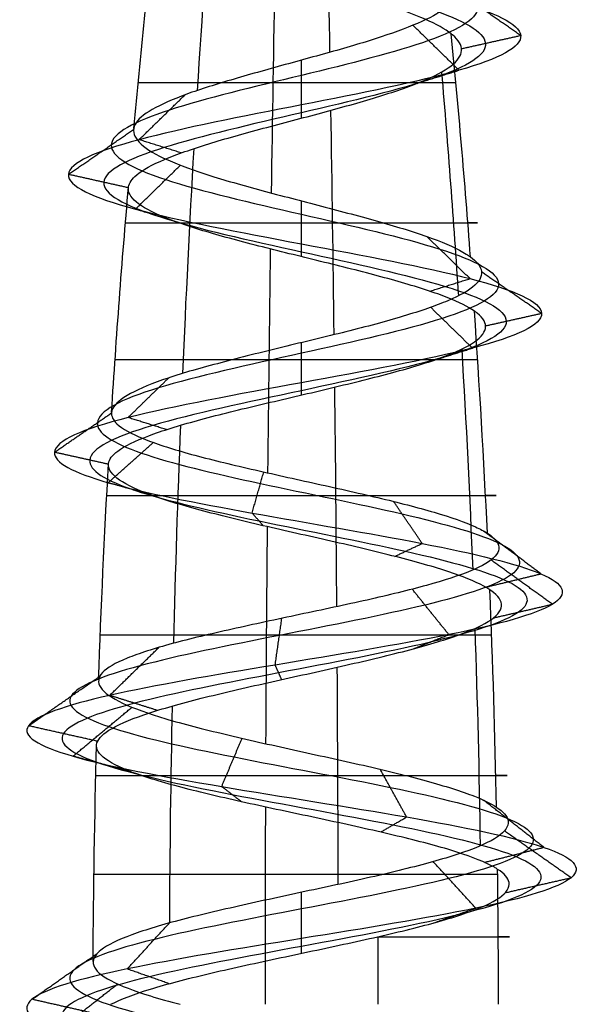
# Model space of a CAD drawing. Header units: millimetres. Extents: x -206 to 214, y -182 to 189.
# Tile 39 of 256: x -145 to -139, y 167 to 178. Entities that reach past the tile are written whole.
import ezdxf

# ---------------------------------------------------------------- set-up
doc = ezdxf.new("R2010")
doc.units = ezdxf.units.MM
doc.layers.add('Screw', color=7, linetype='Continuous', true_color=0xffffff)

msp = doc.modelspace()

# ---------------------------------------------------------------- linework, layer by layer
at = {"layer": 'Screw', "color": 7, "true_color": 0xffffff, "extrusion": (-0.984564, 2.08383e-13, -0.175023)}
for start, end in [(262.86319, 264.21696), (264.57026, 265.9361), (266.25486, 267.5883), (267.95542, 269.27354)]:
    msp.add_arc((-167.315, 1135.905, -39.758), 104.311, start, end, dxfattribs=at)
at = {"layer": 'Screw', "color": 7, "true_color": 0xffffff, "extrusion": (-0.772512, 3.28448e-13, 0.635)}
for start, end in [(263.10315, 264.44953), (264.80338, 266.17132), (266.48641, 267.81005), (268.19077, 269.50675)]:
    msp.add_arc((-167.315, 803.703, 760.359), 104.311, start, end, dxfattribs=at)
at = {"layer": 'Screw', "color": 7, "true_color": 0xffffff, "extrusion": (0.018848, -3.04394e-14, -0.999822)}
msp.add_arc((167.315, -20.459, -1027.386), 104.311, 275.31878, 276.65673, dxfattribs=at)
at = {"layer": 'Screw', "color": 7, "true_color": 0xffffff, "extrusion": (0.984564, -2.08383e-13, 0.175023)}
for start, end in [(83.72372, 85.07324), (85.41427, 86.77492), (87.10163, 88.41883), (88.80357, 90)]:
    msp.add_arc((167.315, 931.885, 39.758), 104.311, start, end, dxfattribs=at)
at = {"layer": 'Screw', "color": 7, "true_color": 0xffffff, "extrusion": (-0.326888, -5.10009e-14, 0.945063)}
msp.add_arc((-167.315, 98.995, 1014.947), 104.311, 94.53679, 95.89562, dxfattribs=at)
at = {"layer": 'Screw', "color": 7, "true_color": 0xffffff, "extrusion": (-0.506335, 1.06506e-13, -0.862337)}
for start, end in [(264.33726, 265.70006), (266.02345, 267.36559), (267.7204, 269.03965)]:
    msp.add_arc((-167.315, 743.239, -812.001), 104.311, start, end, dxfattribs=at)
at = {"layer": 'Screw', "color": 7, "true_color": 0xffffff, "extrusion": (0, -1, 0)}
for centre, radius, start, end in [((-141.811, 1024.895, -177.488), 1.804, 19.08, 181.08), ((-141.811, 1024.895, -175.943), 1.943, 181.08, 19.08), ((-141.811, 1024.895, -174.429), 2.058, 19.08, 181.08), ((-141.811, 1024.895, -172.934), 2.15, 181.08, 19.08), ((-141.811, 1024.895, -171.389), 2.221, 19.08, 181.08), ((-141.811, 1024.895, -169.84), 2.27, 181.08, 19.08), ((-141.811, 1024.895, -168.747), 2.291, 19.08, 181.08), ((-141.811, 1024.895, -168.06), 2.298, 291.4094, 19.08)]:
    msp.add_arc(centre, radius, start, end, dxfattribs=at)
at = {"layer": 'Screw', "color": 7, "true_color": 0xffffff, "extrusion": (0.018848, -3.04401e-14, -0.999822)}
msp.add_arc((167.315, -20.459, -1027.386), 104.311, 273.59401, 274.96333, dxfattribs=at)
at = {"layer": 'Screw', "color": 7, "true_color": 0xffffff, "extrusion": (-0.326888, -5.09853e-14, 0.945063)}
msp.add_arc((-167.315, 98.995, 1014.947), 104.311, 92.85813, 94.20781, dxfattribs=at)
at = {"layer": 'Screw', "color": 7, "true_color": 0xffffff, "extrusion": (0.018848, -3.04408e-14, -0.999822)}
msp.add_arc((167.315, -20.459, -1027.386), 104.311, 271.96827, 273.2819, dxfattribs=at)
at = {"layer": 'Screw', "color": 7, "true_color": 0xffffff, "extrusion": (-0.326888, -5.0987e-14, 0.945063)}
msp.add_arc((-167.315, 98.995, 1014.947), 104.311, 91.19538, 92.51438, dxfattribs=at)
at = {"layer": 'Screw', "color": 7, "true_color": 0xffffff, "extrusion": (0.018848, -3.04411e-14, -0.999822)}
msp.add_arc((167.315, -20.459, -1027.386), 104.311, 270.26021, 271.57383, dxfattribs=at)
at = {"layer": 'Screw', "color": 7, "true_color": 0xffffff, "extrusion": (-0.326888, -5.09887e-14, 0.945063)}
msp.add_arc((-167.315, 98.995, 1014.947), 104.311, 90, 90.81872, dxfattribs=at)
at = {"layer": 'Screw', "color": 7, "true_color": 0xffffff, "extrusion": (-0.930504, 1.80034e-13, -0.366281)}
msp.add_arc((-167.315, 1107.621, -243.444), 104.311, 269.59028, 270, dxfattribs=at)
at = {"layer": 'Screw', "color": 7, "true_color": 0xffffff}
for points, knots in [([(-143.31, 182.614, 1024.895), (-143.326, 182.486, 1025.287), (-143.212, 182.358, 1025.705), (-142.667, 182.102, 1026.341), (-142.254, 181.975, 1026.554), (-141.369, 181.719, 1026.618), (-140.901, 181.591, 1026.466), (-140.195, 181.335, 1025.85), (-139.961, 181.208, 1025.388), (-139.897, 180.952, 1024.402), (-140.069, 180.824, 1023.885), (-140.756, 180.568, 1023.107), (-141.268, 180.441, 1022.852), (-142.354, 180.185, 1022.788), (-142.922, 180.057, 1022.981), (-143.77, 179.801, 1023.739), (-144.055, 179.674, 1024.302), (-144.1, 179.418, 1025.488), (-143.858, 179.29, 1026.089), (-143.023, 179.034, 1026.96), (-142.425, 178.907, 1027.225), (-141.198, 178.651, 1027.25), (-140.577, 178.523, 1027.01), (-139.678, 178.267, 1026.147), (-139.405, 178.14, 1025.528), (-139.379, 177.884, 1024.261), (-139.627, 177.756, 1023.621), (-140.519, 177.5, 1022.693), (-141.158, 177.373, 1022.411), (-142.465, 177.117, 1022.386), (-143.125, 176.989, 1022.642), (-144.082, 176.733, 1023.563), (-144.375, 176.606, 1024.221), (-144.394, 176.35, 1025.568), (-144.12, 176.222, 1026.243), (-143.169, 175.967, 1027.212), (-142.495, 175.839, 1027.5), (-141.128, 175.583, 1027.513), (-140.443, 175.455, 1027.237), (-139.46, 175.2, 1026.272), (-139.168, 175.072, 1025.588), (-139.155, 174.816, 1024.201), (-139.435, 174.688, 1023.506), (-140.414, 174.433, 1022.509), (-141.108, 174.305, 1022.213), (-142.515, 174.049, 1022.2), (-143.22, 173.921, 1022.484), (-144.231, 173.666, 1023.477), (-144.528, 173.538, 1024.181), (-144.546, 173.298, 1025.519), (-144.337, 173.186, 1026.15), (-143.552, 172.962, 1027.141), (-142.982, 172.851, 1027.499), (-141.731, 172.627, 1027.77), (-141.055, 172.515, 1027.683), (-139.902, 172.291, 1027.093), (-139.43, 172.179, 1026.591), (-138.907, 171.956, 1025.388), (-138.86, 171.844, 1024.692), (-139.224, 171.62, 1023.417), (-139.633, 171.508, 1022.842), (-140.736, 171.285, 1022.079), (-141.425, 171.173, 1021.892), (-142.778, 170.949, 1022.003), (-143.436, 170.837, 1022.3), (-144.422, 170.614, 1023.254), (-144.746, 170.502, 1023.909), (-144.904, 170.278, 1025.287), (-144.719, 170.166, 1026.002), (-143.947, 169.942, 1027.158), (-143.357, 169.831, 1027.596), (-142.027, 169.607, 1027.999), (-141.293, 169.495, 1027.963), (-140.009, 169.271, 1027.431), (-139.464, 169.159, 1026.937), (-138.809, 168.936, 1025.712), (-138.701, 168.824, 1024.985), (-138.972, 168.6, 1023.622), (-139.35, 168.488, 1022.991), (-140.424, 168.265, 1022.109), (-141.117, 168.153, 1021.862), (-142.506, 167.929, 1021.862), (-143.198, 167.817, 1022.109), (-144.273, 167.594, 1022.991), (-144.651, 167.482, 1023.622), (-144.922, 167.258, 1024.985), (-144.814, 167.146, 1025.712), (-144.159, 166.922, 1026.937), (-143.614, 166.811, 1027.431), (-142.33, 166.587, 1027.963), (-141.596, 166.475, 1027.999), (-140.266, 166.251, 1027.596), (-139.675, 166.139, 1027.158), (-138.903, 165.916, 1026.002), (-138.725, 165.804, 1025.289), (-138.861, 165.58, 1023.906), (-139.175, 165.468, 1023.241), (-140.158, 165.245, 1022.259), (-140.823, 165.133, 1021.944), (-142.205, 164.909, 1021.808), (-142.919, 164.797, 1021.987), (-144.074, 164.574, 1022.759), (-144.512, 164.462, 1023.349), (-144.916, 164.238, 1024.679), (-144.879, 164.126, 1025.414), (-144.348, 163.902, 1026.697), (-143.854, 163.791, 1027.242), (-142.628, 163.567, 1027.897), (-141.901, 163.455, 1028.005), (-140.538, 163.231, 1027.734), (-139.907, 163.119, 1027.356), (-139.026, 162.896, 1026.282), (-138.778, 162.784, 1025.59), (-138.778, 162.56, 1024.2), (-139.026, 162.448, 1023.508), (-139.907, 162.225, 1022.434), (-140.538, 162.113, 1022.055), (-141.901, 161.889, 1021.784), (-142.628, 161.777, 1021.892), (-143.854, 161.553, 1022.547), (-144.348, 161.442, 1023.092), (-144.879, 161.218, 1024.376), (-144.916, 161.106, 1025.11), (-144.512, 160.882, 1026.44), (-144.074, 160.771, 1027.031), (-142.919, 160.547, 1027.803), (-142.205, 160.435, 1027.981), (-140.823, 160.211, 1027.845), (-140.158, 160.099, 1027.531), (-139.175, 159.876, 1026.548), (-138.861, 159.764, 1025.884), (-138.725, 159.54, 1024.501), (-138.903, 159.428, 1023.787), (-139.675, 159.205, 1022.632), (-140.266, 159.093, 1022.194), (-141.596, 158.869, 1021.791), (-142.33, 158.757, 1021.827), (-143.614, 158.533, 1022.358), (-144.159, 158.422, 1022.852), (-144.814, 158.198, 1024.078), (-144.922, 158.086, 1024.805), (-144.651, 157.862, 1026.168), (-144.273, 157.75, 1026.799), (-143.198, 157.527, 1027.68), (-142.506, 157.415, 1027.928), (-141.117, 157.191, 1027.928), (-140.424, 157.079, 1027.68), (-139.35, 156.856, 1026.799), (-138.972, 156.744, 1026.168), (-138.701, 156.52, 1024.805), (-138.809, 156.408, 1024.078), (-139.464, 156.185, 1022.852), (-140.009, 156.073, 1022.358), (-141.293, 155.849, 1021.827), (-142.027, 155.737, 1021.791), (-143.357, 155.513, 1022.194), (-143.947, 155.402, 1022.632), (-144.719, 155.178, 1023.787), (-144.898, 155.066, 1024.501), (-144.762, 154.842, 1025.884), (-144.447, 154.73, 1026.548), (-143.465, 154.507, 1027.531), (-142.8, 154.395, 1027.845), (-141.417, 154.171, 1027.981), (-140.704, 154.059, 1027.803), (-139.548, 153.836, 1027.031), (-139.11, 153.724, 1026.44), (-138.707, 153.5, 1025.11), (-138.743, 153.388, 1024.376), (-139.275, 153.165, 1023.092), (-139.769, 153.053, 1022.547), (-140.994, 152.829, 1021.892), (-141.722, 152.717, 1021.784), (-143.085, 152.493, 1022.055), (-143.715, 152.382, 1022.434), (-144.597, 152.158, 1023.508), (-144.844, 152.046, 1024.199), (-144.844, 151.934, 1024.895)], [0.0909091, 0.0909091, 0.0909091, 0.0909091, 0.1022727, 0.1022727, 0.1136364, 0.1136364, 0.125, 0.125, 0.1363636, 0.1363636, 0.1477273, 0.1477273, 0.1590909, 0.1590909, 0.1704545, 0.1704545, 0.1818182, 0.1818182, 0.1931818, 0.1931818, 0.2045455, 0.2045455, 0.2159091, 0.2159091, 0.2272727, 0.2272727, 0.2386364, 0.2386364, 0.25, 0.25, 0.2613636, 0.2613636, 0.2727273, 0.2727273, 0.2840909, 0.2840909, 0.2954545, 0.2954545, 0.3068182, 0.3068182, 0.3181818, 0.3181818, 0.3295455, 0.3295455, 0.3409091, 0.3409091, 0.3522727, 0.3522727, 0.3636364, 0.3636364, 0.3735795, 0.3735795, 0.3835227, 0.3835227, 0.3934659, 0.3934659, 0.4034091, 0.4034091, 0.4133523, 0.4133523, 0.4232955, 0.4232955, 0.4332386, 0.4332386, 0.4431818, 0.4431818, 0.453125, 0.453125, 0.4630682, 0.4630682, 0.4730114, 0.4730114, 0.4829545, 0.4829545, 0.4928977, 0.4928977, 0.5028409, 0.5028409, 0.5127841, 0.5127841, 0.5227273, 0.5227273, 0.5326705, 0.5326705, 0.5426136, 0.5426136, 0.5525568, 0.5525568, 0.5625, 0.5625, 0.5724432, 0.5724432, 0.5823864, 0.5823864, 0.5923295, 0.5923295, 0.6022727, 0.6022727, 0.6122159, 0.6122159, 0.6221591, 0.6221591, 0.6321023, 0.6321023, 0.6420455, 0.6420455, 0.6519886, 0.6519886, 0.6619318, 0.6619318, 0.671875, 0.671875, 0.6818182, 0.6818182, 0.6917614, 0.6917614, 0.7017045, 0.7017045, 0.7116477, 0.7116477, 0.7215909, 0.7215909, 0.7315341, 0.7315341, 0.7414773, 0.7414773, 0.7514205, 0.7514205, 0.7613636, 0.7613636, 0.7713068, 0.7713068, 0.78125, 0.78125, 0.7911932, 0.7911932, 0.8011364, 0.8011364, 0.8110795, 0.8110795, 0.8210227, 0.8210227, 0.8309659, 0.8309659, 0.8409091, 0.8409091, 0.8508523, 0.8508523, 0.8607955, 0.8607955, 0.8707386, 0.8707386, 0.8806818, 0.8806818, 0.890625, 0.890625, 0.9005682, 0.9005682, 0.9105114, 0.9105114, 0.9204545, 0.9204545, 0.9303977, 0.9303977, 0.9403409, 0.9403409, 0.9502841, 0.9502841, 0.9602273, 0.9602273, 0.9701705, 0.9701705, 0.9801136, 0.9801136, 0.9900568, 0.9900568, 1, 1, 1, 1]), ([(-141.316, 181.977, 1026.059), (-141.161, 181.915, 1026.01), (-141.012, 181.852, 1025.931), (-140.617, 181.662, 1025.603), (-140.434, 181.534, 1025.264), (-140.37, 181.279, 1024.526), (-140.491, 181.151, 1024.132), (-141.003, 180.895, 1023.529), (-141.392, 180.767, 1023.326), (-142.23, 180.512, 1023.262), (-142.674, 180.384, 1023.403), (-143.348, 180.128, 1023.987), (-143.582, 180, 1024.425), (-143.626, 179.745, 1025.364), (-143.436, 179.617, 1025.842), (-142.776, 179.361, 1026.538), (-142.301, 179.233, 1026.751), (-141.322, 178.978, 1026.777), (-140.825, 178.85, 1026.588), (-140.1, 178.594, 1025.9), (-139.878, 178.466, 1025.404), (-139.852, 178.211, 1024.385), (-140.05, 178.083, 1023.868), (-140.766, 177.827, 1023.115), (-141.282, 177.699, 1022.885), (-142.341, 177.444, 1022.859), (-142.878, 177.316, 1023.065), (-143.659, 177.06, 1023.81), (-143.901, 176.932, 1024.345), (-143.92, 176.677, 1025.444), (-143.697, 176.549, 1025.996), (-142.922, 176.293, 1026.79), (-142.371, 176.165, 1027.026), (-141.252, 175.91, 1027.039), (-140.69, 175.782, 1026.815), (-139.882, 175.526, 1026.025), (-139.642, 175.398, 1025.465), (-139.629, 175.143, 1024.325), (-139.857, 175.015, 1023.753), (-140.661, 174.759, 1022.932), (-141.232, 174.631, 1022.687), (-142.391, 174.376, 1022.674), (-142.973, 174.248, 1022.906), (-143.809, 173.992, 1023.724), (-144.055, 173.864, 1024.305), (-144.073, 173.625, 1025.411), (-143.902, 173.513, 1025.933), (-143.255, 173.289, 1026.757), (-142.783, 173.177, 1027.056), (-141.745, 172.954, 1027.285), (-141.183, 172.842, 1027.215), (-140.221, 172.618, 1026.726), (-139.826, 172.506, 1026.309), (-139.386, 172.282, 1025.307), (-139.345, 172.171, 1024.726), (-139.645, 171.947, 1023.658), (-139.987, 171.835, 1023.176), (-140.909, 171.611, 1022.533), (-141.487, 171.499, 1022.374), (-142.623, 171.276, 1022.464), (-143.178, 171.164, 1022.711), (-144.01, 170.94, 1023.512), (-144.285, 170.828, 1024.063), (-144.422, 170.605, 1025.226), (-144.265, 170.493, 1025.829), (-143.614, 170.269, 1026.804), (-143.115, 170.157, 1027.174), (-141.993, 169.934, 1027.514), (-141.374, 169.822, 1027.484), (-140.29, 169.598, 1027.035), (-139.83, 169.486, 1026.619), (-139.277, 169.262, 1025.584), (-139.186, 169.151, 1024.971), (-139.415, 168.927, 1023.82), (-139.734, 168.815, 1023.288), (-140.641, 168.591, 1022.544), (-141.225, 168.479, 1022.335), (-142.398, 168.256, 1022.335), (-142.982, 168.144, 1022.544), (-143.888, 167.92, 1023.288), (-144.207, 167.808, 1023.82), (-144.436, 167.585, 1024.971), (-144.345, 167.473, 1025.584), (-143.792, 167.249, 1026.619), (-143.333, 167.137, 1027.035), (-142.249, 166.914, 1027.484), (-141.629, 166.802, 1027.514), (-140.507, 166.578, 1027.174), (-140.009, 166.466, 1026.804), (-139.357, 166.242, 1025.829), (-139.207, 166.131, 1025.227), (-139.321, 165.907, 1024.06), (-139.587, 165.795, 1023.499), (-140.416, 165.571, 1022.67), (-140.977, 165.459, 1022.405), (-142.144, 165.236, 1022.29), (-142.746, 165.124, 1022.441), (-143.721, 164.9, 1023.092), (-144.091, 164.788, 1023.591), (-144.431, 164.565, 1024.713), (-144.401, 164.453, 1025.333), (-143.952, 164.229, 1026.416), (-143.535, 164.117, 1026.876), (-142.501, 163.894, 1027.429), (-141.887, 163.782, 1027.52), (-140.737, 163.558, 1027.291), (-140.205, 163.446, 1026.972), (-139.461, 163.222, 1026.065), (-139.252, 163.111, 1025.481), (-139.252, 162.887, 1024.308), (-139.461, 162.775, 1023.724), (-140.205, 162.551, 1022.818), (-140.737, 162.439, 1022.499), (-141.887, 162.216, 1022.27), (-142.501, 162.104, 1022.361), (-143.535, 161.88, 1022.914), (-143.952, 161.768, 1023.374), (-144.401, 161.545, 1024.457), (-144.431, 161.433, 1025.077), (-144.091, 161.209, 1026.199), (-143.721, 161.097, 1026.697), (-142.746, 160.873, 1027.349), (-142.144, 160.762, 1027.5), (-140.977, 160.538, 1027.385), (-140.416, 160.426, 1027.119), (-139.587, 160.202, 1026.29), (-139.321, 160.091, 1025.729), (-139.207, 159.867, 1024.562), (-139.357, 159.755, 1023.96), (-140.009, 159.531, 1022.985), (-140.507, 159.419, 1022.616), (-141.629, 159.196, 1022.275), (-142.249, 159.084, 1022.306), (-143.333, 158.86, 1022.754), (-143.792, 158.748, 1023.171), (-144.345, 158.525, 1024.205), (-144.436, 158.413, 1024.819), (-144.207, 158.189, 1025.969), (-143.888, 158.077, 1026.501), (-142.982, 157.853, 1027.245), (-142.398, 157.742, 1027.454), (-141.225, 157.518, 1027.454), (-140.641, 157.406, 1027.245), (-139.734, 157.182, 1026.501), (-139.415, 157.07, 1025.969), (-139.186, 156.847, 1024.819), (-139.277, 156.735, 1024.205), (-139.83, 156.511, 1023.171), (-140.29, 156.399, 1022.754), (-141.374, 156.176, 1022.306), (-141.993, 156.064, 1022.275), (-143.115, 155.84, 1022.616), (-143.614, 155.728, 1022.985), (-144.265, 155.505, 1023.96), (-144.416, 155.393, 1024.562), (-144.301, 155.169, 1025.729), (-144.036, 155.057, 1026.29), (-143.207, 154.833, 1027.119), (-142.646, 154.722, 1027.385), (-141.479, 154.498, 1027.5), (-140.877, 154.386, 1027.349), (-139.902, 154.162, 1026.697), (-139.532, 154.05, 1026.199), (-139.192, 153.827, 1025.077), (-139.222, 153.715, 1024.457), (-139.671, 153.491, 1023.374), (-140.088, 153.379, 1022.914), (-141.122, 153.156, 1022.361), (-141.736, 153.044, 1022.27), (-142.886, 152.82, 1022.499), (-143.418, 152.708, 1022.818), (-144.162, 152.485, 1023.724), (-144.371, 152.373, 1024.308), (-144.371, 152.261, 1024.895)], [9.962929, 9.962929, 9.962929, 9.962929, 10.425509, 10.425509, 11.373282, 11.373282, 12.321056, 12.321056, 13.268829, 13.268829, 14.216603, 14.216603, 15.164377, 15.164377, 16.11215, 16.11215, 17.059924, 17.059924, 18.007697, 18.007697, 18.955471, 18.955471, 19.903244, 19.903244, 20.851018, 20.851018, 21.798791, 21.798791, 22.746565, 22.746565, 23.694338, 23.694338, 24.642112, 24.642112, 25.589885, 25.589885, 26.537659, 26.537659, 27.485432, 27.485432, 28.433206, 28.433206, 29.38098, 29.38098, 30.328753, 30.328753, 31.158055, 31.158055, 31.987357, 31.987357, 32.816659, 32.816659, 33.64596, 33.64596, 34.475262, 34.475262, 35.304564, 35.304564, 36.133866, 36.133866, 36.963168, 36.963168, 37.79247, 37.79247, 38.621772, 38.621772, 39.451073, 39.451073, 40.280375, 40.280375, 41.109677, 41.109677, 41.938979, 41.938979, 42.768281, 42.768281, 43.597583, 43.597583, 44.426884, 44.426884, 45.256186, 45.256186, 46.085488, 46.085488, 46.91479, 46.91479, 47.744092, 47.744092, 48.573394, 48.573394, 49.402695, 49.402695, 50.231997, 50.231997, 51.061299, 51.061299, 51.890601, 51.890601, 52.719903, 52.719903, 53.549205, 53.549205, 54.378507, 54.378507, 55.207808, 55.207808, 56.03711, 56.03711, 56.866412, 56.866412, 57.695714, 57.695714, 58.525016, 58.525016, 59.354318, 59.354318, 60.183619, 60.183619, 61.012921, 61.012921, 61.842223, 61.842223, 62.671525, 62.671525, 63.500827, 63.500827, 64.330129, 64.330129, 65.15943, 65.15943, 65.988732, 65.988732, 66.818034, 66.818034, 67.647336, 67.647336, 68.476638, 68.476638, 69.30594, 69.30594, 70.135242, 70.135242, 70.964543, 70.964543, 71.793845, 71.793845, 72.623147, 72.623147, 73.452449, 73.452449, 74.281751, 74.281751, 75.111053, 75.111053, 75.940354, 75.940354, 76.769656, 76.769656, 77.598958, 77.598958, 78.42826, 78.42826, 79.257562, 79.257562, 80.086864, 80.086864, 80.916165, 80.916165, 81.745467, 81.745467, 82.574769, 82.574769, 83.404071, 83.404071, 83.404071, 83.404071]), ([(-141.942, 181.81, 1026.177), (-141.899, 181.793, 1026.186), (-141.855, 181.777, 1026.192), (-141.471, 181.632, 1026.228), (-141.104, 181.504, 1026.119), (-140.542, 181.249, 1025.647), (-140.35, 181.121, 1025.286), (-140.286, 180.865, 1024.504), (-140.416, 180.737, 1024.088), (-140.959, 180.482, 1023.454), (-141.37, 180.354, 1023.242), (-142.252, 180.098, 1023.178), (-142.718, 179.97, 1023.328), (-143.423, 179.715, 1023.943), (-143.666, 179.587, 1024.403), (-143.71, 179.331, 1025.386), (-143.511, 179.203, 1025.885), (-142.82, 178.948, 1026.613), (-142.323, 178.82, 1026.836), (-141.3, 178.564, 1026.861), (-140.781, 178.436, 1026.663), (-140.025, 178.181, 1025.944), (-139.794, 178.053, 1025.426), (-139.768, 177.797, 1024.363), (-139.975, 177.669, 1023.824), (-140.723, 177.414, 1023.04), (-141.26, 177.286, 1022.801), (-142.363, 177.03, 1022.775), (-142.922, 176.902, 1022.99), (-143.734, 176.647, 1023.766), (-143.985, 176.519, 1024.323), (-144.004, 176.263, 1025.466), (-143.772, 176.135, 1026.04), (-142.966, 175.88, 1026.865), (-142.393, 175.752, 1027.11), (-141.23, 175.496, 1027.123), (-140.646, 175.368, 1026.89), (-139.807, 175.113, 1026.069), (-139.557, 174.985, 1025.487), (-139.545, 174.729, 1024.303), (-139.782, 174.601, 1023.709), (-140.617, 174.346, 1022.856), (-141.21, 174.218, 1022.603), (-142.413, 173.962, 1022.59), (-143.017, 173.835, 1022.831), (-143.884, 173.579, 1023.68), (-144.139, 173.451, 1024.283), (-144.157, 173.211, 1025.43), (-143.98, 173.099, 1025.972), (-143.308, 172.876, 1026.826), (-142.818, 172.764, 1027.134), (-141.742, 172.54, 1027.371), (-141.16, 172.428, 1027.298), (-140.164, 172.205, 1026.791), (-139.755, 172.093, 1026.359), (-139.301, 171.869, 1025.322), (-139.259, 171.757, 1024.72), (-139.57, 171.534, 1023.615), (-139.924, 171.422, 1023.117), (-140.878, 171.198, 1022.452), (-141.476, 171.086, 1022.289), (-142.651, 170.862, 1022.382), (-143.224, 170.751, 1022.638), (-144.084, 170.527, 1023.467), (-144.367, 170.415, 1024.036), (-144.508, 170.191, 1025.237), (-144.346, 170.079, 1025.86), (-143.673, 169.856, 1026.867), (-143.158, 169.744, 1027.249), (-141.999, 169.52, 1027.601), (-141.359, 169.408, 1027.569), (-140.24, 169.185, 1027.106), (-139.765, 169.073, 1026.675), (-139.194, 168.849, 1025.607), (-139.1, 168.737, 1024.973), (-139.336, 168.514, 1023.785), (-139.666, 168.402, 1023.235), (-140.602, 168.178, 1022.467), (-141.206, 168.066, 1022.251), (-142.417, 167.842, 1022.251), (-143.02, 167.731, 1022.467), (-143.957, 167.507, 1023.235), (-144.286, 167.395, 1023.785), (-144.522, 167.171, 1024.973), (-144.428, 167.059, 1025.607), (-143.857, 166.836, 1026.675), (-143.383, 166.724, 1027.106), (-142.264, 166.5, 1027.569), (-141.623, 166.388, 1027.601), (-140.464, 166.165, 1027.249), (-139.95, 166.053, 1026.867), (-139.277, 165.829, 1025.86), (-139.121, 165.717, 1025.238), (-139.24, 165.493, 1024.033), (-139.514, 165.382, 1023.454), (-140.37, 165.158, 1022.597), (-140.949, 165.046, 1022.323), (-142.155, 164.822, 1022.204), (-142.777, 164.711, 1022.36), (-143.784, 164.487, 1023.033), (-144.165, 164.375, 1023.548), (-144.517, 164.151, 1024.707), (-144.486, 164.039, 1025.347), (-144.022, 163.816, 1026.466), (-143.592, 163.704, 1026.941), (-142.523, 163.48, 1027.512), (-141.89, 163.368, 1027.606), (-140.702, 163.145, 1027.37), (-140.152, 163.033, 1027.04), (-139.383, 162.809, 1026.104), (-139.168, 162.697, 1025.5), (-139.168, 162.473, 1024.289), (-139.383, 162.362, 1023.686), (-140.152, 162.138, 1022.749), (-140.702, 162.026, 1022.42), (-141.89, 161.802, 1022.184), (-142.523, 161.69, 1022.278), (-143.592, 161.467, 1022.849), (-144.022, 161.355, 1023.324), (-144.486, 161.131, 1024.443), (-144.517, 161.019, 1025.083), (-144.165, 160.796, 1026.242), (-143.784, 160.684, 1026.757), (-142.777, 160.46, 1027.43), (-142.155, 160.348, 1027.585), (-140.949, 160.125, 1027.467), (-140.37, 160.013, 1027.192), (-139.514, 159.789, 1026.336), (-139.24, 159.677, 1025.757), (-139.121, 159.453, 1024.551), (-139.277, 159.342, 1023.93), (-139.95, 159.118, 1022.922), (-140.464, 159.006, 1022.541), (-141.623, 158.782, 1022.189), (-142.264, 158.67, 1022.221), (-143.383, 158.447, 1022.684), (-143.857, 158.335, 1023.114), (-144.428, 158.111, 1024.183), (-144.522, 157.999, 1024.817), (-144.286, 157.776, 1026.005), (-143.957, 157.664, 1026.554), (-143.02, 157.44, 1027.323), (-142.417, 157.328, 1027.539), (-141.206, 157.105, 1027.539), (-140.602, 156.993, 1027.323), (-139.666, 156.769, 1026.554), (-139.336, 156.657, 1026.005), (-139.1, 156.433, 1024.817), (-139.194, 156.322, 1024.183), (-139.765, 156.098, 1023.114), (-140.24, 155.986, 1022.684), (-141.359, 155.762, 1022.221), (-141.999, 155.65, 1022.189), (-143.158, 155.427, 1022.541), (-143.673, 155.315, 1022.922), (-144.346, 155.091, 1023.93), (-144.502, 154.979, 1024.551), (-144.383, 154.756, 1025.757), (-144.109, 154.644, 1026.336), (-143.253, 154.42, 1027.192), (-142.673, 154.308, 1027.467), (-141.468, 154.085, 1027.585), (-140.846, 153.973, 1027.43), (-139.839, 153.749, 1026.757), (-139.457, 153.637, 1026.242), (-139.106, 153.413, 1025.083), (-139.137, 153.302, 1024.443), (-139.601, 153.078, 1023.324), (-140.031, 152.966, 1022.849), (-141.099, 152.742, 1022.278), (-141.733, 152.63, 1022.184), (-142.921, 152.407, 1022.42), (-143.471, 152.295, 1022.749), (-144.239, 152.071, 1023.686), (-144.455, 151.959, 1024.288), (-144.455, 151.847, 1024.895)], [2.782471, 2.782471, 2.782471, 2.782471, 2.974275, 2.974275, 4.461413, 4.461413, 5.948551, 5.948551, 7.435688, 7.435688, 8.922826, 8.922826, 10.409964, 10.409964, 11.897102, 11.897102, 13.384239, 13.384239, 14.871377, 14.871377, 16.358515, 16.358515, 17.845652, 17.845652, 19.33279, 19.33279, 20.819928, 20.819928, 22.307065, 22.307065, 23.794203, 23.794203, 25.281341, 25.281341, 26.768478, 26.768478, 28.255616, 28.255616, 29.742754, 29.742754, 31.229892, 31.229892, 32.717029, 32.717029, 34.204167, 34.204167, 35.691305, 35.691305, 36.99255, 36.99255, 38.293796, 38.293796, 39.595041, 39.595041, 40.896287, 40.896287, 42.197532, 42.197532, 43.498777, 43.498777, 44.800023, 44.800023, 46.101268, 46.101268, 47.402514, 47.402514, 48.703759, 48.703759, 50.005005, 50.005005, 51.30625, 51.30625, 52.607496, 52.607496, 53.908741, 53.908741, 55.209987, 55.209987, 56.511232, 56.511232, 57.812478, 57.812478, 59.113723, 59.113723, 60.414969, 60.414969, 61.716214, 61.716214, 63.01746, 63.01746, 64.318705, 64.318705, 65.619951, 65.619951, 66.921196, 66.921196, 68.222442, 68.222442, 69.523687, 69.523687, 70.824933, 70.824933, 72.126178, 72.126178, 73.427423, 73.427423, 74.728669, 74.728669, 76.029914, 76.029914, 77.33116, 77.33116, 78.632405, 78.632405, 79.933651, 79.933651, 81.234896, 81.234896, 82.536142, 82.536142, 83.837387, 83.837387, 85.138633, 85.138633, 86.439878, 86.439878, 87.741124, 87.741124, 89.042369, 89.042369, 90.343615, 90.343615, 91.64486, 91.64486, 92.946106, 92.946106, 94.247351, 94.247351, 95.548597, 95.548597, 96.849842, 96.849842, 98.151088, 98.151088, 99.452333, 99.452333, 100.753579, 100.753579, 102.054824, 102.054824, 103.35607, 103.35607, 104.657315, 104.657315, 105.95856, 105.95856, 107.259806, 107.259806, 108.561051, 108.561051, 109.862297, 109.862297, 111.163542, 111.163542, 112.464788, 112.464788, 113.766033, 113.766033, 115.067279, 115.067279, 116.368524, 116.368524, 117.66977, 117.66977, 118.971015, 118.971015, 118.971015, 118.971015]), ([(-140.158, 178.029, 1025.467), (-140.226, 178.083, 1025.645), (-140.324, 178.137, 1025.815), (-140.575, 178.247, 1026.117), (-140.734, 178.305, 1026.252), (-141.083, 178.42, 1026.453), (-141.276, 178.478, 1026.523), (-141.669, 178.592, 1026.59), (-141.873, 178.65, 1026.589), (-142.26, 178.764, 1026.516), (-142.449, 178.822, 1026.445), (-142.783, 178.937, 1026.244), (-142.934, 178.995, 1026.113), (-143.175, 179.109, 1025.811), (-143.27, 179.167, 1025.637), (-143.39, 179.281, 1025.275), (-143.417, 179.339, 1025.082), (-143.41, 179.401, 1024.883), (-143.409, 179.404, 1024.874), (-143.409, 179.407, 1024.865)], [0.76962346, 0.76962346, 0.76962346, 0.76962346, 0.77928099, 0.77928099, 0.7895125, 0.7895125, 0.79964683, 0.79964683, 0.80969778, 0.80969778, 0.81964254, 0.81964254, 0.82950608, 0.82950608, 0.83926127, 0.83926127, 0.84891991, 0.84891991, 0.84938904, 0.84938904, 0.84938904, 0.84938904]), ([(-140.223, 178.672, 1025.444), (-140.155, 178.617, 1025.267), (-140.118, 178.562, 1025.076), (-140.107, 178.45, 1024.69), (-140.137, 178.392, 1024.491), (-140.262, 178.279, 1024.115), (-140.359, 178.222, 1023.935), (-140.607, 178.11, 1023.622), (-140.761, 178.053, 1023.485), (-141.103, 177.939, 1023.273), (-141.297, 177.882, 1023.195), (-141.695, 177.771, 1023.111), (-141.905, 177.714, 1023.104), (-142.311, 177.601, 1023.161), (-142.514, 177.544, 1023.227), (-142.88, 177.433, 1023.42), (-143.049, 177.377, 1023.552), (-143.33, 177.265, 1023.86), (-143.445, 177.208, 1024.043), (-143.606, 177.097, 1024.432), (-143.653, 177.041, 1024.645), (-143.663, 176.985, 1024.857), (-143.663, 176.984, 1024.858), (-143.663, 176.984, 1024.86)], [0.28553465, 0.28553465, 0.28553465, 0.28553465, 0.29401019, 0.29401019, 0.30280503, 0.30280503, 0.31169175, 0.31169175, 0.32063394, 0.32063394, 0.32968449, 0.32968449, 0.33877723, 0.33877723, 0.34797806, 0.34797806, 0.35722453, 0.35722453, 0.36656009, 0.36656009, 0.3759536, 0.3759536, 0.37601776, 0.37601776, 0.37601776, 0.37601776]), ([(-143.721, 176.34, 1024.859), (-143.714, 176.383, 1024.687), (-143.683, 176.428, 1024.516), (-143.563, 176.529, 1024.145), (-143.458, 176.586, 1023.945), (-143.188, 176.7, 1023.599), (-143.021, 176.758, 1023.449), (-142.652, 176.872, 1023.219), (-142.445, 176.93, 1023.136), (-142.023, 177.043, 1023.048), (-141.801, 177.101, 1023.041), (-141.378, 177.215, 1023.104), (-141.17, 177.273, 1023.173), (-140.797, 177.387, 1023.376), (-140.627, 177.445, 1023.512), (-140.35, 177.559, 1023.829), (-140.238, 177.617, 1024.013), (-140.088, 177.731, 1024.403), (-140.048, 177.789, 1024.613), (-140.042, 177.903, 1025.027), (-140.076, 177.961, 1025.236), (-140.149, 178.022, 1025.442), (-140.154, 178.026, 1025.454), (-140.158, 178.029, 1025.467)], [0.6636834, 0.6636834, 0.6636834, 0.6636834, 0.6722664, 0.6722664, 0.6833241, 0.6833241, 0.6943188, 0.6943188, 0.705226, 0.705226, 0.7160626, 0.7160626, 0.7268053, 0.7268053, 0.7374784, 0.7374784, 0.7480543, 0.7480543, 0.7585549, 0.7585549, 0.7689612, 0.7689612, 0.7696235, 0.7696235, 0.7696235, 0.7696235]), ([(-143.663, 176.984, 1024.86), (-143.672, 176.928, 1025.071), (-143.644, 176.869, 1025.287), (-143.519, 176.753, 1025.695), (-143.417, 176.694, 1025.893), (-143.156, 176.58, 1026.238), (-142.993, 176.521, 1026.39), (-142.629, 176.405, 1026.629), (-142.421, 176.346, 1026.717), (-141.993, 176.232, 1026.818), (-141.767, 176.175, 1026.831), (-141.328, 176.059, 1026.78), (-141.109, 176, 1026.716), (-140.71, 175.886, 1026.517), (-140.524, 175.829, 1026.381), (-140.214, 175.714, 1026.057), (-140.085, 175.655, 1025.865), (-139.976, 175.587, 1025.62), (-139.96, 175.576, 1025.58), (-139.946, 175.566, 1025.54)], [0.37601776, 0.37601776, 0.37601776, 0.37601776, 0.38543757, 0.38543757, 0.39504219, 0.39504219, 0.40468718, 0.40468718, 0.41442791, 0.41442791, 0.42420446, 0.42420446, 0.43407463, 0.43407463, 0.44398923, 0.44398923, 0.45397605, 0.45397605, 0.45586348, 0.45586348, 0.45586348, 0.45586348]), ([(-139.902, 174.968, 1025.555), (-139.972, 175.017, 1025.746), (-140.072, 175.067, 1025.927), (-140.336, 175.171, 1026.272), (-140.512, 175.228, 1026.433), (-140.901, 175.341, 1026.681), (-141.12, 175.398, 1026.772), (-141.569, 175.51, 1026.872), (-141.804, 175.567, 1026.882), (-142.257, 175.68, 1026.822), (-142.48, 175.737, 1026.752), (-142.882, 175.849, 1026.542), (-143.066, 175.906, 1026.4), (-143.37, 176.018, 1026.067), (-143.494, 176.075, 1025.872), (-143.663, 176.187, 1025.458), (-143.712, 176.244, 1025.234), (-143.723, 176.314, 1024.96), (-143.723, 176.327, 1024.91), (-143.721, 176.34, 1024.859)], [0.57110199, 0.57110199, 0.57110199, 0.57110199, 0.58124329, 0.58124329, 0.59286312, 0.59286312, 0.60441155, 0.60441155, 0.61590155, 0.61590155, 0.62731251, 0.62731251, 0.63866532, 0.63866532, 0.64993644, 0.64993644, 0.66114187, 0.66114187, 0.66368337, 0.66368337, 0.66368337, 0.66368337]), ([(-139.946, 175.566, 1025.54), (-139.882, 175.519, 1025.366), (-139.842, 175.473, 1025.182), (-139.813, 175.37, 1024.771), (-139.836, 175.311, 1024.538), (-139.96, 175.197, 1024.098), (-140.062, 175.139, 1023.884), (-140.329, 175.027, 1023.509), (-140.498, 174.969, 1023.343), (-140.879, 174.854, 1023.079), (-141.096, 174.796, 1022.978), (-141.547, 174.684, 1022.858), (-141.786, 174.627, 1022.837), (-142.253, 174.513, 1022.877), (-142.486, 174.455, 1022.938), (-142.915, 174.342, 1023.135), (-143.115, 174.286, 1023.273), (-143.454, 174.173, 1023.604), (-143.596, 174.114, 1023.802), (-143.804, 174, 1024.231), (-143.871, 173.944, 1024.468), (-143.902, 173.877, 1024.755), (-143.905, 173.865, 1024.805), (-143.907, 173.854, 1024.855)], [0.4558635, 0.4558635, 0.4558635, 0.4558635, 0.4640275, 0.4640275, 0.4741243, 0.4741243, 0.4843047, 0.4843047, 0.4945144, 0.4945144, 0.5048098, 0.5048098, 0.5151351, 0.5151351, 0.5255332, 0.5255332, 0.5359747, 0.5359747, 0.5464652, 0.5464652, 0.5570264, 0.5570264, 0.5592284, 0.5592284, 0.5592284, 0.5592284]), ([(-143.941, 173.286, 1024.855), (-143.934, 173.332, 1024.657), (-143.9, 173.378, 1024.459), (-143.765, 173.479, 1024.04), (-143.648, 173.536, 1023.817), (-143.349, 173.648, 1023.432), (-143.165, 173.705, 1023.264), (-142.755, 173.818, 1023.005), (-142.525, 173.874, 1022.911), (-142.054, 173.986, 1022.808), (-141.806, 174.043, 1022.797), (-141.33, 174.156, 1022.861), (-141.095, 174.213, 1022.935), (-140.672, 174.325, 1023.156), (-140.477, 174.382, 1023.305), (-140.156, 174.494, 1023.656), (-140.025, 174.551, 1023.862), (-139.844, 174.664, 1024.298), (-139.792, 174.72, 1024.535), (-139.771, 174.833, 1025.005), (-139.802, 174.89, 1025.244), (-139.882, 174.954, 1025.497), (-139.892, 174.961, 1025.526), (-139.902, 174.968, 1025.555)], [0.4519139, 0.4519139, 0.4519139, 0.4519139, 0.4617504, 0.4617504, 0.4739562, 0.4739562, 0.4861023, 0.4861023, 0.4981926, 0.4981926, 0.5102355, 0.5102355, 0.5222136, 0.5222136, 0.5341447, 0.5341447, 0.5460072, 0.5460072, 0.5578177, 0.5578177, 0.5695614, 0.5695614, 0.571102, 0.571102, 0.571102, 0.571102]), ([(-143.907, 173.854, 1024.855), (-143.913, 173.81, 1025.046), (-143.893, 173.765, 1025.238), (-143.791, 173.668, 1025.657), (-143.691, 173.614, 1025.884), (-143.425, 173.507, 1026.286), (-143.255, 173.451, 1026.467), (-142.867, 173.343, 1026.757), (-142.644, 173.288, 1026.87), (-142.179, 173.181, 1027.013), (-141.93, 173.126, 1027.044), (-141.442, 173.018, 1027.022), (-141.196, 172.963, 1026.967), (-140.742, 172.856, 1026.781), (-140.529, 172.801, 1026.646), (-140.163, 172.693, 1026.316), (-140.007, 172.639, 1026.116), (-139.839, 172.563, 1025.804), (-139.796, 172.539, 1025.706), (-139.759, 172.516, 1025.605)], [0.55922837, 0.55922837, 0.55922837, 0.55922837, 0.56759811, 0.56759811, 0.57820819, 0.57820819, 0.58884377, 0.58884377, 0.59954331, 0.59954331, 0.61026957, 0.61026957, 0.62105234, 0.62105234, 0.63186028, 0.63186028, 0.64272181, 0.64272181, 0.64741828, 0.64741828, 0.64741828, 0.64741828]), ([(-139.732, 171.891, 1025.614), (-139.813, 171.945, 1025.841), (-139.933, 172, 1026.057), (-140.24, 172.111, 1026.442), (-140.434, 172.169, 1026.613), (-140.862, 172.282, 1026.876), (-141.103, 172.34, 1026.971), (-141.593, 172.454, 1027.073), (-141.851, 172.511, 1027.08), (-142.345, 172.624, 1027.009), (-142.588, 172.682, 1026.929), (-143.027, 172.796, 1026.694), (-143.228, 172.853, 1026.536), (-143.559, 172.967, 1026.168), (-143.694, 173.025, 1025.952), (-143.878, 173.139, 1025.495), (-143.932, 173.196, 1025.247), (-143.942, 173.264, 1024.952), (-143.942, 173.275, 1024.903), (-143.941, 173.286, 1024.855)], [0.3503328, 0.3503328, 0.3503328, 0.3503328, 0.3623459, 0.3623459, 0.3749239, 0.3749239, 0.3874613, 0.3874613, 0.3999564, 0.3999564, 0.4124078, 0.4124078, 0.4248142, 0.4248142, 0.4371739, 0.4371739, 0.4494864, 0.4494864, 0.4519139, 0.4519139, 0.4519139, 0.4519139]), ([(-139.759, 172.516, 1025.605), (-139.712, 172.485, 1025.471), (-139.677, 172.454, 1025.333), (-139.619, 172.37, 1024.948), (-139.626, 172.316, 1024.692), (-139.722, 172.209, 1024.204), (-139.815, 172.154, 1023.965), (-140.071, 172.047, 1023.536), (-140.239, 171.993, 1023.341), (-140.627, 171.887, 1023.023), (-140.851, 171.832, 1022.896), (-141.325, 171.725, 1022.727), (-141.58, 171.671, 1022.683), (-142.085, 171.565, 1022.683), (-142.34, 171.51, 1022.728), (-142.816, 171.403, 1022.898), (-143.043, 171.35, 1023.027), (-143.435, 171.244, 1023.349), (-143.605, 171.189, 1023.547), (-143.866, 171.083, 1023.983), (-143.96, 171.029, 1024.228), (-144.033, 170.951, 1024.601), (-144.047, 170.924, 1024.727), (-144.05, 170.897, 1024.853)], [0.6474183, 0.6474183, 0.6474183, 0.6474183, 0.6536067, 0.6536067, 0.6645423, 0.6645423, 0.6754994, 0.6754994, 0.6865043, 0.6865043, 0.697529, 0.697529, 0.7085986, 0.7085986, 0.7196861, 0.7196861, 0.7308157, 0.7308157, 0.7419615, 0.7419615, 0.7531465, 0.7531465, 0.7586437, 0.7586437, 0.7586437, 0.7586437]), ([(-144.073, 170.18, 1024.852), (-144.066, 170.233, 1024.609), (-144.02, 170.287, 1024.364), (-143.849, 170.397, 1023.893), (-143.716, 170.455, 1023.662), (-143.385, 170.568, 1023.266), (-143.182, 170.626, 1023.094), (-142.737, 170.74, 1022.834), (-142.488, 170.798, 1022.741), (-141.983, 170.911, 1022.648), (-141.718, 170.969, 1022.645), (-141.212, 171.083, 1022.729), (-140.963, 171.141, 1022.816), (-140.516, 171.254, 1023.066), (-140.312, 171.312, 1023.232), (-139.978, 171.426, 1023.618), (-139.843, 171.483, 1023.843), (-139.66, 171.597, 1024.318), (-139.609, 171.655, 1024.574), (-139.599, 171.769, 1025.082), (-139.638, 171.826, 1025.34), (-139.724, 171.885, 1025.591), (-139.728, 171.888, 1025.603), (-139.732, 171.891, 1025.614)], [0.2225325, 0.2225325, 0.2225325, 0.2225325, 0.2346461, 0.2346461, 0.2475474, 0.2475474, 0.2604273, 0.2604273, 0.2732792, 0.2732792, 0.2861022, 0.2861022, 0.2988944, 0.2988944, 0.3116548, 0.3116548, 0.3243813, 0.3243813, 0.3370732, 0.3370732, 0.3497283, 0.3497283, 0.3503328, 0.3503328, 0.3503328, 0.3503328]), ([(-144.05, 170.897, 1024.853), (-144.054, 170.869, 1024.983), (-144.046, 170.84, 1025.114), (-143.989, 170.755, 1025.495), (-143.906, 170.697, 1025.745), (-143.664, 170.583, 1026.197), (-143.501, 170.525, 1026.405), (-143.119, 170.41, 1026.75), (-142.894, 170.353, 1026.892), (-142.416, 170.24, 1027.088), (-142.157, 170.181, 1027.145), (-141.64, 170.067, 1027.168), (-141.376, 170.01, 1027.134), (-140.881, 169.897, 1026.98), (-140.643, 169.839, 1026.859), (-140.229, 169.725, 1026.547), (-140.046, 169.668, 1026.352), (-139.802, 169.572, 1025.981), (-139.72, 169.531, 1025.814), (-139.658, 169.491, 1025.64)], [0.75864371, 0.75864371, 0.75864371, 0.75864371, 0.76434532, 0.76434532, 0.77561258, 0.77561258, 0.78693766, 0.78693766, 0.7982928, 0.7982928, 0.80965906, 0.80965906, 0.82105747, 0.82105747, 0.83246543, 0.83246543, 0.84390229, 0.84390229, 0.85197529, 0.85197529, 0.85197529, 0.85197529]), ([(-139.647, 168.805, 1025.643), (-139.658, 168.813, 1025.676), (-139.67, 168.82, 1025.708), (-139.781, 168.883, 1025.983), (-139.922, 168.939, 1026.213), (-140.27, 169.051, 1026.604), (-140.481, 169.107, 1026.772), (-140.94, 169.218, 1027.022), (-141.195, 169.275, 1027.108), (-141.711, 169.387, 1027.188), (-141.98, 169.443, 1027.183), (-142.492, 169.554, 1027.083), (-142.743, 169.611, 1026.988), (-143.19, 169.722, 1026.721), (-143.393, 169.778, 1026.546), (-143.723, 169.889, 1026.144), (-143.855, 169.946, 1025.911), (-144.029, 170.057, 1025.422), (-144.074, 170.113, 1025.159), (-144.073, 170.173, 1024.884), (-144.073, 170.176, 1024.868), (-144.073, 170.18, 1024.852)], [0.1160808, 0.1160808, 0.1160808, 0.1160808, 0.1177946, 0.1177946, 0.1308434, 0.1308434, 0.1438796, 0.1438796, 0.156901, 0.156901, 0.1699069, 0.1699069, 0.1828952, 0.1828952, 0.1958651, 0.1958651, 0.2088148, 0.2088148, 0.2217415, 0.2217415, 0.2225325, 0.2225325, 0.2225325, 0.2225325]), ([(-139.658, 169.491, 1025.64), (-139.633, 169.474, 1025.567), (-139.611, 169.457, 1025.493), (-139.532, 169.384, 1025.165), (-139.515, 169.327, 1024.897), (-139.572, 169.214, 1024.378), (-139.646, 169.156, 1024.121), (-139.875, 169.043, 1023.651), (-140.032, 168.986, 1023.433), (-140.407, 168.874, 1023.068), (-140.629, 168.816, 1022.916), (-141.105, 168.703, 1022.699), (-141.366, 168.646, 1022.631), (-141.889, 168.535, 1022.587), (-142.157, 168.477, 1022.611), (-142.664, 168.364, 1022.747), (-142.909, 168.307, 1022.861), (-143.34, 168.196, 1023.16), (-143.532, 168.138, 1023.35), (-143.837, 168.026, 1023.778), (-143.954, 167.969, 1024.022), (-144.078, 167.872, 1024.461), (-144.107, 167.83, 1024.657), (-144.111, 167.789, 1024.851)], [0.8519753, 0.8519753, 0.8519753, 0.8519753, 0.8553467, 0.8553467, 0.8668169, 0.8668169, 0.8782926, 0.8782926, 0.8897909, 0.8897909, 0.9012928, 0.9012928, 0.912814, 0.912814, 0.924337, 0.924337, 0.9358761, 0.9358761, 0.947415, 0.947415, 0.958967, 0.958967, 0.9674903, 0.9674903, 0.9674903, 0.9674903]), ([(-143.915, 167.315, 1023.963), (-143.809, 167.371, 1023.722), (-143.658, 167.427, 1023.497), (-143.295, 167.539, 1023.117), (-143.077, 167.595, 1022.956), (-142.607, 167.707, 1022.721), (-142.348, 167.764, 1022.643), (-141.825, 167.875, 1022.58), (-141.555, 167.932, 1022.595), (-141.043, 168.043, 1022.713), (-140.794, 168.1, 1022.818), (-140.351, 168.211, 1023.102), (-140.152, 168.268, 1023.285), (-139.833, 168.379, 1023.702), (-139.707, 168.436, 1023.941), (-139.548, 168.547, 1024.441), (-139.511, 168.604, 1024.709), (-139.528, 168.708, 1025.199), (-139.572, 168.757, 1025.428), (-139.647, 168.805, 1025.643)], [0, 0, 0, 0, 0.0131018, 0.0131018, 0.0262038, 0.0262038, 0.0393054, 0.0393054, 0.0524026, 0.0524026, 0.0654962, 0.0654962, 0.0785829, 0.0785829, 0.0916631, 0.0916631, 0.1047336, 0.1047336, 0.1160808, 0.1160808, 0.1160808, 0.1160808]), ([(-144.111, 167.789, 1024.851), (-144.112, 167.774, 1024.921), (-144.11, 167.759, 1024.99), (-144.087, 167.688, 1025.321), (-144.022, 167.632, 1025.584), (-143.81, 167.521, 1026.065), (-143.66, 167.463, 1026.29), (-143.379, 167.376, 1026.585), (-143.269, 167.345, 1026.681), (-143.151, 167.315, 1026.766)], [0.96749033, 0.96749033, 0.96749033, 0.96749033, 0.97051672, 0.97051672, 0.9820765, 0.9820765, 0.99363206, 0.99363206, 1, 1, 1, 1])]:
    msp.add_open_spline(points, degree=3, knots=knots, dxfattribs=at)
for points in [[(-139.392, 178.012, 1024.895), (-139.752, 178.261, 1024.895), (-140.113, 178.509, 1024.895)], [(-140.073, 177.628, 1023.157), (-140.327, 177.876, 1023.411), (-140.581, 178.124, 1023.665)], [(-140.045, 177.866, 1024.895), (-139.719, 177.939, 1024.895), (-139.392, 178.012, 1024.895)], [(-141.811, 177.245, 1022.399), (-141.811, 177.492, 1022.757), (-141.811, 177.74, 1023.116)], [(-140.536, 177.483, 1023.619), (-140.304, 177.556, 1023.388), (-140.073, 177.628, 1023.157)], [(-143.604, 176.861, 1023.103), (-143.35, 177.109, 1023.356), (-143.096, 177.357, 1023.61)], [(-141.811, 177.099, 1023.054), (-141.811, 177.172, 1022.726), (-141.811, 177.245, 1022.399)], [(-144.384, 176.478, 1024.895), (-144.024, 176.726, 1024.895), (-143.664, 176.975, 1024.895)], [(-143.138, 176.715, 1023.568), (-143.371, 176.788, 1023.335), (-143.604, 176.861, 1023.103)], [(-143.644, 176.094, 1026.728), (-143.396, 176.337, 1026.479), (-143.147, 176.58, 1026.23)], [(-143.722, 176.33, 1024.895), (-144.053, 176.404, 1024.895), (-144.384, 176.478, 1024.895)], [(-141.811, 175.711, 1027.506), (-141.811, 175.948, 1027.162), (-141.811, 176.186, 1026.818)], [(-143.185, 175.95, 1026.269), (-143.415, 176.022, 1026.498), (-143.644, 176.094, 1026.728)], [(-139.951, 175.327, 1026.755), (-140.19, 175.56, 1026.516), (-140.428, 175.793, 1026.278)], [(-141.811, 175.569, 1026.869), (-141.811, 175.64, 1027.187), (-141.811, 175.711, 1027.506)], [(-139.162, 174.944, 1024.895), (-139.493, 175.172, 1024.895), (-139.824, 175.401, 1024.895)], [(-140.395, 175.188, 1026.312), (-140.173, 175.258, 1026.533), (-139.951, 175.327, 1026.755)], [(-139.924, 174.56, 1023.008), (-140.155, 174.785, 1023.238), (-140.385, 175.01, 1023.469)], [(-139.78, 174.806, 1024.895), (-139.471, 174.875, 1024.895), (-139.162, 174.944, 1024.895)], [(-141.811, 174.177, 1022.207), (-141.811, 174.399, 1022.528), (-141.811, 174.621, 1022.85)], [(-140.356, 174.424, 1023.439), (-140.14, 174.492, 1023.223), (-139.924, 174.56, 1023.008)], [(-143.726, 173.793, 1022.981), (-143.501, 174.013, 1023.205), (-143.276, 174.232, 1023.43)], [(-141.811, 174.042, 1022.811), (-141.811, 174.11, 1022.509), (-141.811, 174.177, 1022.207)], [(-144.538, 173.41, 1024.895), (-144.223, 173.627, 1024.895), (-143.908, 173.844, 1024.895)], [(-143.302, 173.66, 1023.404), (-143.514, 173.727, 1023.192), (-143.726, 173.793, 1022.981)], [(-143.945, 173.074, 1026.646), (-143.696, 173.296, 1026.442), (-143.447, 173.518, 1026.237)], [(-143.942, 173.277, 1024.895), (-144.24, 173.344, 1024.895), (-144.538, 173.41, 1024.895)], [(-142.356, 172.739, 1027.635), (-142.292, 172.966, 1027.312), (-142.228, 173.193, 1026.989)], [(-143.473, 172.938, 1026.258), (-143.709, 173.006, 1026.452), (-143.945, 173.074, 1026.646)], [(-140.479, 172.403, 1027.388), (-140.638, 172.636, 1027.091), (-140.796, 172.868, 1026.794)], [(-142.234, 172.599, 1027.02), (-142.295, 172.669, 1027.327), (-142.356, 172.739, 1027.635)], [(-139.168, 172.068, 1025.99), (-139.488, 172.306, 1025.857), (-139.807, 172.544, 1025.725)], [(-140.782, 172.26, 1026.821), (-140.63, 172.332, 1027.104), (-140.479, 172.403, 1027.388)], [(-139.042, 171.732, 1024.055), (-139.381, 171.976, 1024.158), (-139.72, 172.221, 1024.26)], [(-139.779, 171.92, 1025.736), (-139.474, 171.994, 1025.863), (-139.168, 172.068, 1025.99)], [(-140.185, 171.397, 1022.461), (-140.387, 171.647, 1022.763), (-140.589, 171.898, 1023.065)], [(-139.693, 171.581, 1024.252), (-139.367, 171.656, 1024.153), (-139.042, 171.732, 1024.055)], [(-142.102, 171.061, 1021.948), (-142.065, 171.319, 1022.32), (-142.028, 171.577, 1022.691)], [(-140.574, 171.241, 1023.043), (-140.379, 171.319, 1022.752), (-140.185, 171.397, 1022.461)], [(-143.929, 170.725, 1022.777), (-143.657, 170.99, 1023.049), (-143.386, 171.255, 1023.32)], [(-142.031, 170.9, 1022.666), (-142.066, 170.981, 1022.307), (-142.102, 171.061, 1021.948)], [(-144.825, 170.39, 1024.598), (-144.432, 170.662, 1024.637), (-144.039, 170.935, 1024.675)], [(-143.403, 170.56, 1023.303), (-143.666, 170.643, 1023.04), (-143.929, 170.725, 1022.777)], [(-144.333, 170.054, 1026.58), (-144.008, 170.325, 1026.362), (-143.682, 170.595, 1026.145)], [(-144.061, 170.219, 1024.673), (-144.443, 170.304, 1024.636), (-144.825, 170.39, 1024.598)], [(-142.692, 169.719, 1027.797), (-142.58, 169.986, 1027.427), (-142.467, 170.252, 1027.057)], [(-143.698, 169.884, 1026.156), (-144.016, 169.969, 1026.368), (-144.333, 170.054, 1026.58)], [(-140.651, 169.383, 1027.697), (-140.797, 169.647, 1027.344), (-140.943, 169.911, 1026.991)], [(-142.472, 169.55, 1027.074), (-142.582, 169.635, 1027.436), (-142.692, 169.719, 1027.797)], [(-139.136, 169.048, 1026.325), (-139.47, 169.309, 1026.146), (-139.803, 169.57, 1025.968)], [(-140.937, 169.216, 1027.005), (-140.794, 169.3, 1027.351), (-140.651, 169.383, 1027.697)], [(-138.836, 168.712, 1024.303), (-139.204, 168.971, 1024.376), (-139.572, 169.229, 1024.449)], [(-139.792, 168.882, 1025.974), (-139.464, 168.965, 1026.149), (-139.136, 169.048, 1026.325)], [(-139.887, 168.376, 1022.55), (-140.123, 168.633, 1022.838), (-140.359, 168.89, 1023.125)], [(-139.562, 168.547, 1024.447), (-139.199, 168.63, 1024.375), (-138.836, 168.712, 1024.303)], [(-141.811, 168.041, 1021.862), (-141.811, 168.296, 1022.231), (-141.811, 168.551, 1022.601)], [(-140.354, 168.213, 1023.119), (-140.121, 168.295, 1022.835), (-139.887, 168.376, 1022.55)], [(-143.736, 167.705, 1022.55), (-143.502, 167.959, 1022.835), (-143.269, 168.213, 1023.119)], [(-141.811, 167.878, 1022.595), (-141.811, 167.959, 1022.228), (-141.811, 168.041, 1021.862)], [(-144.786, 167.37, 1024.303), (-144.426, 167.623, 1024.375), (-144.067, 167.876, 1024.446)], [(-143.271, 167.542, 1023.116), (-143.503, 167.624, 1022.833), (-143.736, 167.705, 1022.55)], [(-144.486, 167.034, 1026.325), (-144.163, 167.287, 1026.152), (-143.84, 167.54, 1025.979)], [(-144.068, 167.207, 1024.446), (-144.427, 167.288, 1024.374), (-144.786, 167.37, 1024.303)]]:
    msp.add_open_spline(points, degree=2, dxfattribs=at)

doc.saveas('drawing.dxf')
